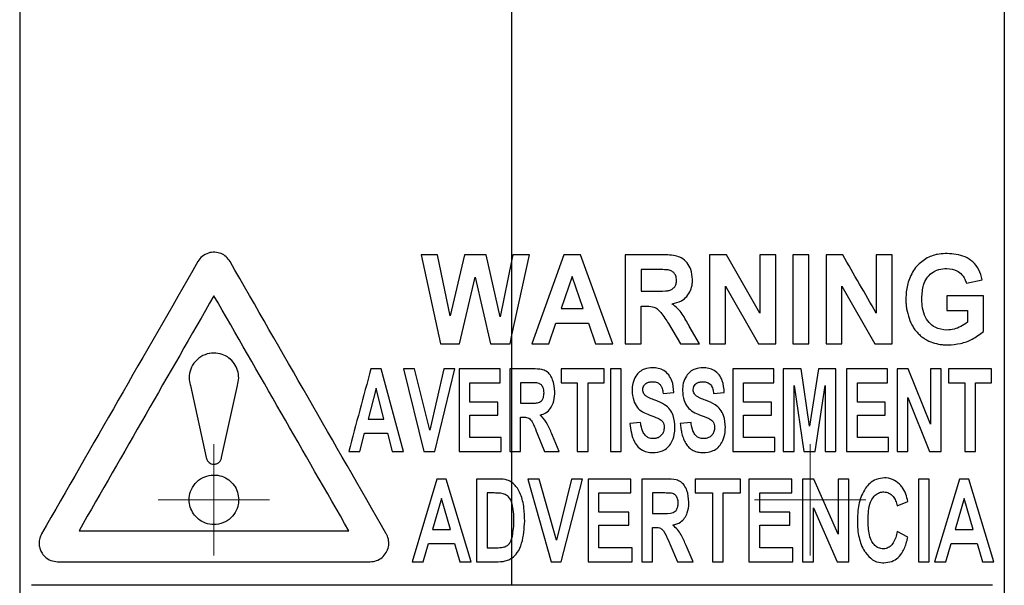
# Model space of a CAD drawing. Header units: millimetres. Extents: x 51 to 2966, y 67 to 3970.
# Tile 22 of 85: x 2182 to 2261, y 1713 to 1759. Entities that reach past the tile are written whole.
import ezdxf

# ---------------------------------------------------------------- set-up
doc = ezdxf.new("R2010")
doc.units = ezdxf.units.MM

# ---------------------------------------------------------------- blocks, each defined once
blk = doc.blocks.new('SW_CENTERMARKSYMBOL_5')
at = {"color": 0, "linetype": 'Continuous', "lineweight": 18}
for p, q in [((0, 2.5), (0, 4.5)), ((0, 0), (0, 2.5)), ((-2.5, 0), (-4.5, 0)), ((0, 0), (-2.5, 0)), ((0, 0), (0, -2.5)), ((0, 0), (2.5, 0)), ((2.5, 0), (4.5, 0)), ((0, -2.5), (0, -4.5))]:
    blk.add_line(p, q, dxfattribs=at)
blk = doc.blocks.new('SW_CENTERMARKSYMBOL_7')
at = {"color": 0, "linetype": 'Continuous', "lineweight": 18}
for p, q in [((0, 2.5), (0, 4.5)), ((0, 0), (0, 2.5)), ((-2.5, 0), (-4.5, 0)), ((0, 0), (-2.5, 0)), ((0, 0), (0, -2.5)), ((0, 0), (2.5, 0)), ((2.5, 0), (4.5, 0)), ((0, -2.5), (0, -4.5))]:
    blk.add_line(p, q, dxfattribs=at)

msp = doc.modelspace()

# ---------------------------------------------------------------- linework, layer by layer
at = {"color": 7, "linetype": 'Continuous', "lineweight": 25}
for p, q in [((2221.345, 1739.661), (2221.345, 1771.878)), ((2181.562, 1769.915), (2181.562, 1491.361)), ((2261.128, 1769.201), (2261.128, 1491.361)), ((2213.992, 1740.044), (2215.579, 1732.853)), ((2215.317, 1740.044), (2213.992, 1740.044)), ((2216.343, 1735.105), (2215.317, 1740.044)), ((2217.498, 1740.044), (2216.343, 1735.105)), ((2219.253, 1740.044), (2217.498, 1740.044)), ((2220.399, 1735.021), (2219.253, 1740.044)), ((2221.345, 1739.661), (2220.399, 1735.021)), ((2221.424, 1740.044), (2221.345, 1739.661)), ((2221.345, 1733.562), (2222.75, 1740.044)), ((2221.345, 1733.562), (2221.345, 1739.661)), ((2222.75, 1740.044), (2221.424, 1740.044)), ((2225.529, 1740.044), (2222.935, 1732.853)), ((2226.873, 1740.044), (2225.529, 1740.044)), ((2229.481, 1732.853), (2226.873, 1740.044)), ((2233.321, 1740.044), (2230.495, 1740.044)), ((2230.495, 1740.044), (2230.495, 1732.853)), ((2238.667, 1740.044), (2237.317, 1740.044)), ((2237.317, 1740.044), (2237.317, 1732.853)), ((2241.374, 1735.327), (2238.667, 1740.044)), ((2241.374, 1740.044), (2241.374, 1735.327)), ((2242.665, 1740.044), (2241.374, 1740.044)), ((2242.665, 1732.853), (2242.665, 1740.044)), ((2245.338, 1740.044), (2244.048, 1740.044)), ((2244.048, 1740.044), (2244.048, 1732.853)), ((2245.338, 1732.853), (2245.338, 1740.044)), ((2246.721, 1740.044), (2246.721, 1732.853)), ((2250.778, 1740.044), (2250.778, 1735.327)), ((2252.069, 1740.044), (2250.778, 1740.044)), ((2252.069, 1732.853), (2252.069, 1740.044)), ((2232.889, 1738.846), (2231.785, 1738.846)), ((2231.785, 1738.846), (2231.785, 1737.094)), ((2217.113, 1732.853), (2218.371, 1738.229)), ((2218.371, 1738.229), (2219.598, 1732.853)), ((2226.208, 1738.293), (2225.31, 1735.711)), ((2227.109, 1735.711), (2226.208, 1738.293)), ((2258.061, 1737.739), (2259.352, 1738.016)), ((2231.785, 1737.094), (2232.833, 1737.094)), ((2238.608, 1737.502), (2241.274, 1732.853)), ((2238.608, 1732.853), (2238.608, 1737.502)), ((2248.012, 1737.502), (2250.678, 1732.853)), ((2248.012, 1732.853), (2248.012, 1737.502)), ((2256.494, 1736.725), (2256.494, 1735.527)), ((2259.444, 1736.725), (2256.494, 1736.725)), ((2259.444, 1733.837), (2259.444, 1736.725)), ((2225.31, 1735.711), (2227.109, 1735.711)), ((2231.785, 1735.896), (2232.078, 1735.896)), ((2231.785, 1732.853), (2231.785, 1735.896)), ((2256.494, 1735.527), (2258.154, 1735.527)), ((2258.154, 1735.527), (2258.154, 1734.589)), ((2224.319, 1732.853), (2224.895, 1734.513)), ((2224.895, 1734.513), (2227.527, 1734.513)), ((2227.527, 1734.513), (2228.106, 1732.853)), ((2234, 1734.478), (2234.963, 1732.853)), ((2236.487, 1732.853), (2235.663, 1734.276)), ((2221.192, 1732.853), (2221.345, 1733.562)), ((2221.345, 1730.831), (2221.345, 1733.562)), ((2215.579, 1732.853), (2217.113, 1732.853)), ((2219.598, 1732.853), (2221.192, 1732.853)), ((2222.935, 1732.853), (2224.319, 1732.853)), ((2228.106, 1732.853), (2229.481, 1732.853)), ((2230.495, 1732.853), (2231.785, 1732.853)), ((2234.963, 1732.853), (2236.487, 1732.853)), ((2237.317, 1732.853), (2238.608, 1732.853)), ((2241.274, 1732.853), (2242.665, 1732.853)), ((2244.048, 1732.853), (2245.338, 1732.853)), ((2246.721, 1732.853), (2248.012, 1732.853)), ((2250.678, 1732.853), (2252.069, 1732.853)), ((2212.571, 1724.153), (2210.78, 1730.831)), ((2212.571, 1730.831), (2214.222, 1724.153)), ((2213.475, 1730.831), (2212.571, 1730.831)), ((2214.696, 1725.889), (2213.475, 1730.831)), ((2215.83, 1730.831), (2214.696, 1725.889)), ((2215.112, 1724.153), (2216.734, 1730.831)), ((2216.734, 1730.831), (2215.83, 1730.831)), ((2217.081, 1730.831), (2217.081, 1724.153)), ((2220.376, 1730.831), (2217.081, 1730.831)), ((2220.376, 1729.703), (2220.376, 1730.831)), ((2221.157, 1730.831), (2221.157, 1724.153)), ((2221.345, 1730.831), (2221.157, 1730.831)), ((2221.345, 1724.153), (2221.345, 1730.831)), ((2223.05, 1730.831), (2221.345, 1730.831)), ((2225.319, 1730.831), (2225.319, 1729.703)), ((2228.788, 1730.831), (2225.319, 1730.831)), ((2228.788, 1729.703), (2228.788, 1730.831)), ((2229.309, 1730.831), (2229.309, 1724.153)), ((2230.176, 1730.831), (2229.309, 1730.831)), ((2230.176, 1724.153), (2230.176, 1730.831)), ((2239.195, 1730.831), (2239.195, 1724.153)), ((2242.491, 1730.831), (2239.195, 1730.831)), ((2242.491, 1729.703), (2242.491, 1730.831)), ((2243.271, 1730.831), (2243.271, 1724.153)), ((2244.706, 1730.831), (2243.271, 1730.831)), ((2245.396, 1726.188), (2244.706, 1730.831)), ((2246.106, 1730.831), (2245.396, 1726.188)), ((2247.52, 1730.831), (2246.106, 1730.831)), ((2247.52, 1724.153), (2247.52, 1730.831)), ((2248.388, 1730.831), (2248.388, 1724.153)), ((2251.683, 1730.831), (2248.388, 1730.831)), ((2251.683, 1729.703), (2251.683, 1730.831)), ((2253.367, 1730.831), (2252.464, 1730.831)), ((2252.464, 1730.831), (2252.464, 1724.153)), ((2255.152, 1726.371), (2253.367, 1730.831)), ((2255.152, 1730.831), (2255.152, 1726.371)), ((2256.019, 1730.831), (2255.152, 1730.831)), ((2256.019, 1724.153), (2256.019, 1730.831)), ((2256.626, 1730.831), (2256.626, 1729.703)), ((2260.095, 1729.703), (2260.095, 1730.831)), ((2195.358, 1729.485), (2196.638, 1723.684)), ((2197.879, 1723.684), (2199.159, 1729.485)), ((2210.36, 1729.257), (2209.722, 1726.755)), ((2210.998, 1726.755), (2210.36, 1729.257)), ((2217.948, 1729.703), (2220.376, 1729.703)), ((2217.948, 1728.142), (2217.948, 1729.703)), ((2222.762, 1729.703), (2222.024, 1729.703)), ((2222.024, 1729.703), (2222.024, 1728.056)), ((2225.319, 1729.703), (2226.62, 1729.703)), ((2226.62, 1729.703), (2226.62, 1724.153)), ((2227.488, 1724.153), (2227.488, 1729.703)), ((2240.062, 1728.142), (2240.062, 1729.703)), ((2244.138, 1729.496), (2244.935, 1724.153)), ((2244.138, 1724.153), (2244.138, 1729.496)), ((2245.835, 1724.153), (2246.653, 1729.496)), ((2246.653, 1729.496), (2246.653, 1724.153)), ((2249.255, 1729.703), (2251.683, 1729.703)), ((2249.255, 1728.142), (2249.255, 1729.703)), ((2256.626, 1729.703), (2257.927, 1729.703)), ((2257.927, 1729.703), (2257.927, 1724.153)), ((2258.794, 1729.703), (2260.095, 1729.703)), ((2258.794, 1724.153), (2258.794, 1729.703)), ((2233.558, 1728.836), (2234.425, 1728.923)), ((2237.634, 1728.836), (2238.501, 1728.923)), ((2253.331, 1728.508), (2255.087, 1724.153)), ((2253.331, 1724.153), (2253.331, 1728.508)), ((2220.203, 1728.142), (2217.948, 1728.142)), ((2220.203, 1727.102), (2220.203, 1728.142)), ((2222.024, 1728.056), (2222.723, 1728.056)), ((2242.317, 1728.142), (2240.062, 1728.142)), ((2242.317, 1727.102), (2242.317, 1728.142)), ((2251.51, 1728.142), (2249.255, 1728.142)), ((2251.51, 1727.102), (2251.51, 1728.142)), ((2209.722, 1726.755), (2210.998, 1726.755)), ((2217.948, 1727.102), (2220.203, 1727.102)), ((2217.948, 1725.28), (2217.948, 1727.102)), ((2222.024, 1726.928), (2222.211, 1726.928)), ((2222.024, 1724.153), (2222.024, 1726.928)), ((2240.062, 1727.102), (2242.317, 1727.102)), ((2240.062, 1725.28), (2240.062, 1727.102)), ((2249.255, 1727.102), (2251.51, 1727.102)), ((2249.255, 1725.28), (2249.255, 1727.102)), ((2231.737, 1726.495), (2230.87, 1726.408)), ((2235.813, 1726.495), (2234.946, 1726.408)), ((2209.059, 1724.153), (2209.434, 1725.627)), ((2209.434, 1725.627), (2211.284, 1725.627)), ((2211.284, 1725.627), (2211.661, 1724.153)), ((2220.463, 1725.28), (2217.948, 1725.28)), ((2220.463, 1724.153), (2220.463, 1725.28)), ((2223.387, 1725.606), (2223.981, 1724.153)), ((2225.146, 1724.153), (2224.613, 1725.461)), ((2242.577, 1724.153), (2242.577, 1725.28)), ((2251.77, 1725.28), (2249.255, 1725.28)), ((2251.77, 1724.153), (2251.77, 1725.28)), ((2208.148, 1724.153), (2209.059, 1724.153)), ((2211.661, 1724.153), (2212.571, 1724.153)), ((2214.222, 1724.153), (2215.112, 1724.153)), ((2217.081, 1724.153), (2220.463, 1724.153)), ((2221.157, 1724.153), (2221.345, 1724.153)), ((2221.345, 1721.651), (2221.345, 1724.153)), ((2221.345, 1724.153), (2222.024, 1724.153)), ((2223.981, 1724.153), (2225.146, 1724.153)), ((2226.62, 1724.153), (2227.488, 1724.153)), ((2229.309, 1724.153), (2230.176, 1724.153)), ((2239.195, 1724.153), (2242.577, 1724.153)), ((2243.271, 1724.153), (2244.138, 1724.153)), ((2244.935, 1724.153), (2245.835, 1724.153)), ((2246.653, 1724.153), (2247.52, 1724.153)), ((2252.464, 1724.153), (2253.331, 1724.153)), ((2255.087, 1724.153), (2256.019, 1724.153)), ((2257.927, 1724.153), (2258.794, 1724.153)), ((2215.279, 1721.935), (2213.265, 1715.257)), ((2216.016, 1721.935), (2215.279, 1721.935)), ((2218.035, 1715.257), (2216.016, 1721.935)), ((2218.468, 1721.935), (2218.468, 1715.257)), ((2220.184, 1721.935), (2218.468, 1721.935)), ((2223.536, 1721.935), (2222.631, 1721.935)), ((2222.631, 1721.935), (2224.513, 1715.257)), ((2224.929, 1716.993), (2223.536, 1721.935)), ((2226.15, 1721.935), (2224.929, 1716.993)), ((2225.314, 1715.257), (2227.054, 1721.935)), ((2227.054, 1721.935), (2226.15, 1721.935)), ((2227.488, 1721.935), (2227.488, 1715.257)), ((2230.956, 1721.935), (2227.488, 1721.935)), ((2230.956, 1720.807), (2230.956, 1721.935)), ((2231.824, 1721.935), (2231.824, 1715.257)), ((2233.807, 1721.935), (2231.824, 1721.935)), ((2239.802, 1721.935), (2236.16, 1721.935)), ((2236.16, 1721.935), (2236.16, 1720.807)), ((2239.802, 1720.807), (2239.802, 1721.935)), ((2240.496, 1721.935), (2240.496, 1715.257)), ((2243.965, 1721.935), (2240.496, 1721.935)), ((2243.965, 1720.807), (2243.965, 1721.935)), ((2244.832, 1721.935), (2244.832, 1715.257)), ((2247.694, 1717.475), (2245.739, 1721.935)), ((2247.694, 1721.935), (2247.694, 1717.475)), ((2248.561, 1721.935), (2247.694, 1721.935)), ((2248.561, 1715.257), (2248.561, 1721.935)), ((2254.198, 1721.935), (2254.198, 1715.257)), ((2255.065, 1721.935), (2254.198, 1721.935)), ((2255.065, 1715.257), (2255.065, 1721.935)), ((2257.512, 1721.935), (2255.499, 1715.257)), ((2258.25, 1721.935), (2257.512, 1721.935)), ((2260.269, 1715.257), (2258.25, 1721.935)), ((2221.345, 1719.982), (2221.345, 1721.651)), ((2215.65, 1720.362), (2214.929, 1717.859)), ((2216.372, 1717.859), (2215.65, 1720.362)), ((2219.799, 1720.807), (2219.336, 1720.807)), ((2219.336, 1720.807), (2219.336, 1716.384)), ((2228.355, 1720.807), (2230.956, 1720.807)), ((2228.355, 1719.246), (2228.355, 1720.807)), ((2232.691, 1720.807), (2232.691, 1719.16)), ((2236.16, 1720.807), (2237.547, 1720.807)), ((2237.547, 1720.807), (2237.547, 1715.257)), ((2238.415, 1715.257), (2238.415, 1720.807)), ((2241.363, 1719.246), (2241.363, 1720.807)), ((2257.884, 1720.362), (2257.163, 1717.859)), ((2258.606, 1717.859), (2257.884, 1720.362)), ((2221.345, 1717.168), (2221.345, 1719.982)), ((2245.699, 1719.612), (2247.622, 1715.257)), ((2245.699, 1715.257), (2245.699, 1719.612)), ((2252.464, 1719.767), (2253.331, 1720.114)), ((2230.783, 1719.246), (2228.355, 1719.246)), ((2230.783, 1718.206), (2230.783, 1719.246)), ((2232.691, 1719.16), (2233.454, 1719.16)), ((2243.791, 1719.246), (2241.363, 1719.246)), ((2243.791, 1718.206), (2243.791, 1719.246)), ((2214.929, 1717.859), (2216.372, 1717.859)), ((2228.355, 1718.206), (2230.783, 1718.206)), ((2228.355, 1716.384), (2228.355, 1718.206)), ((2232.691, 1718.032), (2232.882, 1718.032)), ((2232.691, 1715.257), (2232.691, 1718.032)), ((2241.363, 1718.206), (2243.791, 1718.206)), ((2241.363, 1716.384), (2241.363, 1718.206)), ((2257.163, 1717.859), (2258.606, 1717.859)), ((2221.345, 1715.556), (2221.345, 1717.168)), ((2253.331, 1717.252), (2252.464, 1717.685)), ((2214.18, 1715.257), (2214.605, 1716.731)), ((2214.605, 1716.731), (2216.699, 1716.731)), ((2216.699, 1716.731), (2217.124, 1715.257)), ((2219.336, 1716.384), (2220.101, 1716.384)), ((2231.043, 1716.384), (2228.355, 1716.384)), ((2231.043, 1715.257), (2231.043, 1716.384)), ((2234.095, 1716.702), (2234.722, 1715.257)), ((2235.986, 1715.257), (2235.42, 1716.565)), ((2244.052, 1715.257), (2244.052, 1716.384)), ((2256.414, 1715.257), (2256.839, 1716.731)), ((2256.839, 1716.731), (2258.933, 1716.731)), ((2258.933, 1716.731), (2259.358, 1715.257)), ((2221.345, 1713.353), (2221.345, 1715.556)), ((2213.265, 1715.257), (2214.18, 1715.257)), ((2217.124, 1715.257), (2218.035, 1715.257)), ((2218.468, 1715.257), (2220.234, 1715.257)), ((2224.513, 1715.257), (2225.314, 1715.257)), ((2227.488, 1715.257), (2231.043, 1715.257)), ((2231.824, 1715.257), (2232.691, 1715.257)), ((2237.547, 1715.257), (2238.415, 1715.257)), ((2240.496, 1715.257), (2244.052, 1715.257)), ((2244.832, 1715.257), (2245.699, 1715.257)), ((2247.622, 1715.257), (2248.561, 1715.257)), ((2254.198, 1715.257), (2255.065, 1715.257)), ((2255.499, 1715.257), (2256.414, 1715.257)), ((2259.358, 1715.257), (2260.269, 1715.257))]:
    msp.add_line(p, q, dxfattribs=at)
for points, knots in [([(2198.559, 1739.493), (2198.461, 1739.63), (2198.264, 1739.905), (2197.828, 1740.161), (2197.329, 1740.275), (2196.794, 1740.205), (2196.293, 1739.952), (2196.067, 1739.642), (2195.958, 1739.493)], [0, 0, 0, 0, 0.152432, 0.304452, 0.467728, 0.645106, 0.829634, 1, 1, 1, 1]), ([(2256.501, 1740.137), (2256.288, 1740.128), (2255.914, 1740.114), (2255.371, 1740.003), (2255.057, 1739.855), (2254.898, 1739.781)], [0, 0, 0, 0, 0.397121, 0.695569, 1, 1, 1, 1]), ([(2259.352, 1738.016), (2259.27, 1738.301), (2259.107, 1738.872), (2258.595, 1739.503), (2257.746, 1740.055), (2257.002, 1740.104), (2256.501, 1740.137)], [0, 0, 0, 0, 0.193806, 0.387952, 0.587883, 1, 1, 1, 1]), ([(2195.958, 1739.493), (2193.781, 1735.702), (2191.635, 1731.967), (2187.42, 1724.629), (2185.35, 1721.025), (2183.327, 1717.504)], [0, 0, 0, 0, 0.5, 0.5, 1, 1, 1, 1]), ([(2211.19, 1717.504), (2209.076, 1721.184), (2204.84, 1728.56), (2200.656, 1735.843), (2198.559, 1739.493)], [0, 0, 0, 0, 0.498959, 1, 1, 1, 1]), ([(2235.934, 1738.052), (2235.91, 1738.325), (2235.867, 1738.807), (2235.521, 1739.412), (2235.071, 1739.804), (2234.312, 1740.03), (2233.73, 1740.039), (2233.321, 1740.044)], [0, 0, 0, 0, 0.211195, 0.373118, 0.536233, 0.674725, 1, 1, 1, 1]), ([(2254.898, 1739.781), (2254.601, 1739.584), (2254.005, 1739.187), (2253.428, 1738.169), (2253.198, 1737.222), (2253.181, 1736.669), (2253.175, 1736.473)], [0, 0, 0, 0, 0.299011, 0.600939, 0.858397, 1, 1, 1, 1]), ([(2233.922, 1738.823), (2233.75, 1738.831), (2233.493, 1738.844), (2233.148, 1738.846), (2232.975, 1738.846), (2232.889, 1738.846)], [0, 0, 0, 0, 0.499166, 0.749579, 1, 1, 1, 1]), ([(2234.644, 1737.989), (2234.633, 1738.114), (2234.616, 1738.321), (2234.461, 1738.566), (2234.251, 1738.732), (2234.057, 1738.795), (2233.939, 1738.819), (2233.922, 1738.823)], [0, 0, 0, 0, 0.301103, 0.498541, 0.695772, 0.957311, 1, 1, 1, 1]), ([(2254.466, 1736.532), (2254.486, 1736.896), (2254.518, 1737.472), (2254.843, 1738.166), (2255.271, 1738.613), (2255.841, 1738.898), (2256.267, 1738.924), (2256.485, 1738.938)], [0, 0, 0, 0, 0.27007, 0.427871, 0.585748, 0.787002, 1, 1, 1, 1]), ([(2256.485, 1738.938), (2256.766, 1738.91), (2257.213, 1738.865), (2257.728, 1738.45), (2257.966, 1738.06), (2258.043, 1737.801), (2258.061, 1737.739)], [0, 0, 0, 0, 0.423096, 0.671959, 0.922674, 1, 1, 1, 1]), ([(2232.833, 1737.094), (2233.134, 1737.098), (2233.543, 1737.103), (2234.04, 1737.145), (2234.308, 1737.26), (2234.5, 1737.444), (2234.625, 1737.697), (2234.637, 1737.884), (2234.644, 1737.989)], [0, 0, 0, 0, 0.393307, 0.532878, 0.648164, 0.763953, 0.868157, 1, 1, 1, 1]), ([(2234.265, 1736.074), (2234.532, 1736.137), (2234.983, 1736.243), (2235.501, 1736.661), (2235.799, 1737.154), (2235.921, 1737.638), (2235.931, 1737.94), (2235.934, 1738.052)], [0, 0, 0, 0, 0.29018, 0.487922, 0.68578, 0.883737, 1, 1, 1, 1]), ([(2197.259, 1736.738), (2195.411, 1733.521), (2191.704, 1727.069), (2188.142, 1720.867), (2186.355, 1717.757)], [0, 0, 0, 0, 0.498674, 1, 1, 1, 1]), ([(2208.162, 1717.757), (2206.336, 1720.936), (2202.677, 1727.305), (2199.067, 1733.59), (2197.259, 1736.738)], [0, 0, 0, 0, 0.499168, 1, 1, 1, 1]), ([(2253.175, 1736.473), (2253.176, 1736.338), (2253.179, 1736.203), (2253.201, 1735.937), (2253.216, 1735.805), (2253.28, 1735.413), (2253.348, 1735.155), (2253.519, 1734.664), (2253.623, 1734.433), (2253.816, 1734.114), (2253.888, 1734.013), (2254.038, 1733.82), (2254.118, 1733.732), (2254.285, 1733.568), (2254.372, 1733.49), (2254.554, 1733.352), (2254.648, 1733.288), (2254.937, 1733.115), (2255.134, 1733.024), (2255.539, 1732.886), (2255.746, 1732.838), (2256.058, 1732.79), (2256.162, 1732.778), (2256.37, 1732.764), (2256.474, 1732.763), (2256.578, 1732.761)], [0, 0, 0, 0, 0.0625, 0.0625, 0.125, 0.125, 0.25, 0.25, 0.375, 0.375, 0.4375, 0.4375, 0.5, 0.5, 0.5625, 0.5625, 0.625, 0.625, 0.75, 0.75, 0.875, 0.875, 0.9375, 0.9375, 1, 1, 1, 1]), ([(2256.485, 1733.959), (2256.161, 1733.995), (2255.643, 1734.051), (2255.026, 1734.543), (2254.646, 1735.156), (2254.485, 1735.863), (2254.471, 1736.336), (2254.466, 1736.532)], [0, 0, 0, 0, 0.3003209, 0.4786718, 0.6580489, 0.8577509, 1, 1, 1, 1]), ([(2232.078, 1735.896), (2232.291, 1735.896), (2232.627, 1735.898), (2233.084, 1735.702), (2233.512, 1735.212), (2233.798, 1734.782), (2234, 1734.478)], [0, 0, 0, 0, 0.248887, 0.392927, 0.571884, 1, 1, 1, 1]), ([(2235.663, 1734.276), (2235.487, 1734.609), (2235.22, 1735.114), (2234.741, 1735.722), (2234.425, 1735.955), (2234.265, 1736.074)], [0, 0, 0, 0, 0.488027, 0.739133, 1, 1, 1, 1]), ([(2258.154, 1734.589), (2257.976, 1734.467), (2257.631, 1734.232), (2257.067, 1734.008), (2256.681, 1733.976), (2256.485, 1733.959)], [0, 0, 0, 0, 0.345457, 0.667784, 1, 1, 1, 1]), ([(2256.578, 1732.761), (2256.918, 1732.787), (2257.594, 1732.839), (2258.573, 1733.188), (2259.15, 1733.618), (2259.444, 1733.837)], [0, 0, 0, 0, 0.33297, 0.660618, 1, 1, 1, 1]), ([(2199.159, 1729.485), (2199.206, 1729.687), (2199.299, 1730.09), (2199.195, 1730.718), (2198.919, 1731.278), (2198.481, 1731.731), (2197.907, 1732.037), (2197.23, 1732.148), (2196.517, 1732.014), (2195.874, 1731.617), (2195.423, 1731.01), (2195.233, 1730.321), (2195.264, 1729.803), (2195.34, 1729.545), (2195.358, 1729.485)], [0, 0, 0, 0, 0.078699, 0.15745, 0.235467, 0.316117, 0.402752, 0.497505, 0.6001, 0.706196, 0.807481, 0.897042, 0.975893, 1, 1, 1, 1]), ([(2199.159, 1729.485), (2199.206, 1729.687), (2199.299, 1730.09), (2199.195, 1730.719), (2198.918, 1731.279), (2198.48, 1731.732), (2197.906, 1732.038), (2197.228, 1732.148), (2196.515, 1732.013), (2195.873, 1731.616), (2195.423, 1731.01), (2195.233, 1730.321), (2195.264, 1729.803), (2195.34, 1729.545), (2195.358, 1729.485)], [0, 0, 0, 0, 0.078785, 0.157618, 0.23572, 0.316436, 0.403103, 0.497827, 0.600322, 0.706273, 0.807441, 0.896992, 0.975928, 1, 1, 1, 1]), ([(2224.799, 1728.961), (2224.774, 1729.302), (2224.739, 1729.789), (2224.441, 1730.346), (2224.145, 1730.656), (2223.651, 1730.817), (2223.287, 1730.825), (2223.05, 1730.831)], [0, 0, 0, 0, 0.340565, 0.486011, 0.632728, 0.76094, 1, 1, 1, 1]), ([(2232.706, 1730.917), (2232.483, 1730.902), (2232.108, 1730.875), (2231.639, 1730.604), (2231.302, 1730.206), (2231.08, 1729.676), (2231.055, 1729.269), (2231.043, 1729.073)], [0, 0, 0, 0, 0.240048, 0.403582, 0.566922, 0.792107, 1, 1, 1, 1]), ([(2234.425, 1728.923), (2234.397, 1729.245), (2234.354, 1729.748), (2234.031, 1730.354), (2233.641, 1730.708), (2233.175, 1730.891), (2232.86, 1730.909), (2232.706, 1730.917)], [0, 0, 0, 0, 0.318949, 0.49839, 0.678756, 0.843396, 1, 1, 1, 1]), ([(2236.782, 1730.917), (2236.563, 1730.902), (2236.193, 1730.877), (2235.724, 1730.613), (2235.384, 1730.216), (2235.157, 1729.684), (2235.132, 1729.274), (2235.119, 1729.073)], [0, 0, 0, 0, 0.23798, 0.402821, 0.567589, 0.788361, 1, 1, 1, 1]), ([(2238.501, 1728.923), (2238.473, 1729.245), (2238.429, 1729.749), (2238.106, 1730.355), (2237.716, 1730.708), (2237.252, 1730.891), (2236.936, 1730.909), (2236.782, 1730.917)], [0, 0, 0, 0, 0.315837, 0.495118, 0.675211, 0.84129, 1, 1, 1, 1]), ([(2231.91, 1729.153), (2231.92, 1729.238), (2231.937, 1729.397), (2232.075, 1729.583), (2232.266, 1729.721), (2232.485, 1729.783), (2232.641, 1729.788), (2232.703, 1729.79)], [0, 0, 0, 0, 0.218875, 0.410156, 0.585374, 0.834113, 1, 1, 1, 1]), ([(2232.703, 1729.79), (2232.837, 1729.779), (2233.044, 1729.762), (2233.283, 1729.605), (2233.443, 1729.376), (2233.52, 1729.106), (2233.548, 1728.907), (2233.558, 1728.836)], [0, 0, 0, 0, 0.278033, 0.430759, 0.583902, 0.852026, 1, 1, 1, 1]), ([(2235.986, 1729.153), (2235.996, 1729.238), (2236.013, 1729.396), (2236.149, 1729.581), (2236.336, 1729.719), (2236.556, 1729.783), (2236.714, 1729.788), (2236.779, 1729.79)], [0, 0, 0, 0, 0.216726, 0.402905, 0.57535, 0.824837, 1, 1, 1, 1]), ([(2236.779, 1729.79), (2236.838, 1729.788), (2236.897, 1729.785), (2237.012, 1729.769), (2237.068, 1729.755), (2237.234, 1729.693), (2237.338, 1729.622), (2237.483, 1729.429), (2237.531, 1729.314), (2237.583, 1729.139), (2237.595, 1729.079), (2237.618, 1728.958), (2237.626, 1728.897), (2237.634, 1728.836)], [0, 0, 0, 0, 0.125, 0.125, 0.25, 0.25, 0.5, 0.5, 0.75, 0.75, 0.875, 0.875, 1, 1, 1, 1]), ([(2223.528, 1729.655), (2223.404, 1729.689), (2223.275, 1729.692), (2223.019, 1729.703), (2222.891, 1729.702), (2222.762, 1729.703)], [0, 0, 0, 0, 0.5, 0.5, 1, 1, 1, 1]), ([(2223.932, 1728.897), (2223.93, 1728.974), (2223.927, 1729.05), (2223.902, 1729.201), (2223.882, 1729.275), (2223.818, 1729.413), (2223.774, 1729.477), (2223.692, 1729.558), (2223.662, 1729.583), (2223.598, 1729.624), (2223.563, 1729.639), (2223.528, 1729.655)], [0, 0, 0, 0, 0.25, 0.25, 0.5, 0.5, 0.75, 0.75, 0.875, 0.875, 1, 1, 1, 1]), ([(2231.043, 1729.073), (2231.069, 1728.802), (2231.113, 1728.33), (2231.424, 1727.72), (2231.897, 1727.321), (2232.276, 1727.175), (2232.47, 1727.1)], [0, 0, 0, 0, 0.307007, 0.532727, 0.760792, 1, 1, 1, 1]), ([(2232.088, 1728.703), (2232.061, 1728.734), (2231.992, 1728.814), (2231.922, 1728.969), (2231.914, 1729.093), (2231.91, 1729.153)], [0, 0, 0, 0, 0.251275, 0.639079, 1, 1, 1, 1]), ([(2235.119, 1729.073), (2235.144, 1728.805), (2235.188, 1728.334), (2235.497, 1727.724), (2235.971, 1727.321), (2236.35, 1727.175), (2236.546, 1727.1)], [0, 0, 0, 0, 0.301193, 0.527741, 0.756586, 1, 1, 1, 1]), ([(2236.164, 1728.703), (2236.137, 1728.734), (2236.069, 1728.812), (2235.998, 1728.967), (2235.99, 1729.092), (2235.986, 1729.153)], [0, 0, 0, 0, 0.25025, 0.634037, 1, 1, 1, 1]), ([(2222.723, 1728.056), (2222.869, 1728.058), (2223.127, 1728.063), (2223.446, 1728.078), (2223.658, 1728.171), (2223.794, 1728.313), (2223.916, 1728.555), (2223.926, 1728.766), (2223.932, 1728.897)], [0, 0, 0, 0, 0.252443, 0.444547, 0.54331, 0.641887, 0.776636, 1, 1, 1, 1]), ([(2223.616, 1727.096), (2223.78, 1727.148), (2224.108, 1727.251), (2224.466, 1727.616), (2224.728, 1728.144), (2224.793, 1728.608), (2224.798, 1728.915), (2224.799, 1728.961)], [0, 0, 0, 0, 0.211789, 0.425274, 0.616156, 0.942438, 1, 1, 1, 1]), ([(2232.904, 1728.29), (2232.763, 1728.344), (2232.55, 1728.426), (2232.272, 1728.557), (2232.15, 1728.654), (2232.088, 1728.703)], [0, 0, 0, 0, 0.49454, 0.744723, 1, 1, 1, 1]), ([(2234.512, 1726.092), (2234.492, 1726.422), (2234.461, 1726.943), (2234.125, 1727.577), (2233.616, 1728.017), (2233.172, 1728.187), (2232.904, 1728.29)], [0, 0, 0, 0, 0.32645, 0.516508, 0.707487, 1, 1, 1, 1]), ([(2236.98, 1728.29), (2236.839, 1728.344), (2236.627, 1728.426), (2236.348, 1728.557), (2236.226, 1728.654), (2236.164, 1728.703)], [0, 0, 0, 0, 0.494687, 0.744848, 1, 1, 1, 1]), ([(2238.588, 1726.092), (2238.568, 1726.422), (2238.537, 1726.944), (2238.202, 1727.575), (2237.695, 1728.016), (2237.251, 1728.186), (2236.98, 1728.29)], [0, 0, 0, 0, 0.323548, 0.512196, 0.701649, 1, 1, 1, 1]), ([(2222.211, 1726.928), (2222.317, 1726.926), (2222.485, 1726.923), (2222.706, 1726.85), (2222.91, 1726.664), (2223.13, 1726.235), (2223.286, 1725.853), (2223.387, 1725.606)], [0, 0, 0, 0, 0.1640081, 0.2597722, 0.3553636, 0.5839081, 1, 1, 1, 1]), ([(2224.613, 1725.461), (2224.551, 1725.61), (2224.427, 1725.908), (2224.182, 1726.45), (2223.893, 1726.849), (2223.653, 1727.063), (2223.616, 1727.096)], [0, 0, 0, 0, 0.250488, 0.5011, 0.923182, 1, 1, 1, 1]), ([(2232.47, 1727.1), (2232.696, 1727.02), (2233.041, 1726.898), (2233.441, 1726.686), (2233.598, 1726.448), (2233.64, 1726.262), (2233.644, 1726.148), (2233.645, 1726.11)], [0, 0, 0, 0, 0.4357133, 0.6656251, 0.7990346, 0.9318904, 1, 1, 1, 1]), ([(2236.546, 1727.1), (2236.771, 1727.021), (2237.115, 1726.899), (2237.513, 1726.689), (2237.671, 1726.454), (2237.716, 1726.266), (2237.72, 1726.151), (2237.721, 1726.11)], [0, 0, 0, 0, 0.4365443, 0.6663642, 0.797622, 0.9284615, 1, 1, 1, 1]), ([(2230.87, 1726.408), (2230.936, 1725.9), (2231.026, 1725.206), (2231.527, 1724.481), (2231.973, 1724.178), (2232.388, 1724.076), (2232.628, 1724.069), (2232.704, 1724.066)], [0, 0, 0, 0, 0.450349, 0.614994, 0.78073, 0.929664, 1, 1, 1, 1]), ([(2232.741, 1725.194), (2232.617, 1725.206), (2232.403, 1725.227), (2232.127, 1725.419), (2231.891, 1725.759), (2231.784, 1726.146), (2231.747, 1726.422), (2231.737, 1726.495)], [0, 0, 0, 0, 0.20481, 0.353198, 0.543863, 0.879022, 1, 1, 1, 1]), ([(2232.704, 1724.066), (2232.983, 1724.087), (2233.421, 1724.121), (2233.933, 1724.45), (2234.269, 1724.904), (2234.483, 1725.469), (2234.503, 1725.902), (2234.512, 1726.092)], [0, 0, 0, 0, 0.272243, 0.427183, 0.581828, 0.81596, 1, 1, 1, 1]), ([(2233.645, 1726.11), (2233.634, 1725.988), (2233.614, 1725.765), (2233.447, 1725.482), (2233.225, 1725.291), (2232.974, 1725.204), (2232.813, 1725.197), (2232.741, 1725.194)], [0, 0, 0, 0, 0.249577, 0.454951, 0.660668, 0.849428, 1, 1, 1, 1]), ([(2234.946, 1726.408), (2234.958, 1726.268), (2234.971, 1726.128), (2235.014, 1725.853), (2235.042, 1725.717), (2235.108, 1725.449), (2235.149, 1725.317), (2235.252, 1725.058), (2235.313, 1724.929), (2235.461, 1724.692), (2235.547, 1724.582), (2235.749, 1724.388), (2235.861, 1724.308), (2236.104, 1724.181), (2236.237, 1724.136), (2236.437, 1724.093), (2236.505, 1724.083), (2236.643, 1724.07), (2236.712, 1724.068), (2236.78, 1724.066)], [0, 0, 0, 0, 0.125, 0.125, 0.25, 0.25, 0.375, 0.375, 0.5, 0.5, 0.625, 0.625, 0.75, 0.75, 0.875, 0.875, 0.9375, 0.9375, 1, 1, 1, 1]), ([(2236.817, 1725.194), (2236.696, 1725.205), (2236.485, 1725.225), (2236.209, 1725.413), (2235.973, 1725.747), (2235.861, 1726.136), (2235.824, 1726.415), (2235.813, 1726.495)], [0, 0, 0, 0, 0.202833, 0.353078, 0.542304, 0.868436, 1, 1, 1, 1]), ([(2236.78, 1724.066), (2237.067, 1724.088), (2237.512, 1724.122), (2238.027, 1724.467), (2238.356, 1724.927), (2238.561, 1725.488), (2238.58, 1725.91), (2238.588, 1726.092)], [0, 0, 0, 0, 0.282276, 0.438745, 0.594838, 0.825979, 1, 1, 1, 1]), ([(2237.721, 1726.11), (2237.71, 1725.99), (2237.691, 1725.77), (2237.528, 1725.49), (2237.31, 1725.297), (2237.058, 1725.205), (2236.892, 1725.197), (2236.817, 1725.194)], [0, 0, 0, 0, 0.242716, 0.445233, 0.647931, 0.840024, 1, 1, 1, 1]), ([(2196.638, 1723.684), (2196.652, 1723.619), (2196.679, 1723.491), (2196.791, 1723.329), (2196.945, 1723.204), (2197.141, 1723.131), (2197.365, 1723.127), (2197.585, 1723.206), (2197.762, 1723.363), (2197.854, 1723.538), (2197.873, 1723.648), (2197.879, 1723.684)], [0, 0, 0, 0, 0.101681, 0.203159, 0.309829, 0.427704, 0.55668, 0.691714, 0.8236, 0.944283, 1, 1, 1, 1]), ([(2199.259, 1720.257), (2199.24, 1720.466), (2199.201, 1720.883), (2198.905, 1721.445), (2198.464, 1721.895), (2197.885, 1722.195), (2197.205, 1722.298), (2196.493, 1722.154), (2195.855, 1721.749), (2195.413, 1721.138), (2195.23, 1720.448), (2195.28, 1719.798), (2195.508, 1719.23), (2195.892, 1718.754), (2196.427, 1718.399), (2197.092, 1718.222), (2197.822, 1718.289), (2198.501, 1718.628), (2199, 1719.188), (2199.231, 1719.773), (2199.252, 1720.133), (2199.259, 1720.257)], [0, 0, 0, 0, 0.0470547, 0.0940689, 0.1422279, 0.1940001, 0.2505923, 0.3117751, 0.3748866, 0.4349784, 0.4880834, 0.5349649, 0.579715, 0.6263771, 0.6777206, 0.734872, 0.7965782, 0.8591264, 0.9182536, 0.9718788, 1, 1, 1, 1]), ([(2221.345, 1721.651), (2221.221, 1721.723), (2220.891, 1721.916), (2220.472, 1721.932), (2220.211, 1721.934), (2220.184, 1721.935)], [0, 0, 0, 0, 0.353543, 0.933599, 1, 1, 1, 1]), ([(2235.639, 1720.065), (2235.616, 1720.389), (2235.58, 1720.877), (2235.286, 1721.418), (2234.992, 1721.728), (2234.486, 1721.924), (2234.081, 1721.93), (2233.807, 1721.935)], [0, 0, 0, 0, 0.312097, 0.468455, 0.597645, 0.727915, 1, 1, 1, 1]), ([(2251.457, 1722.021), (2251.23, 1722.002), (2250.807, 1721.965), (2250.267, 1721.638), (2250.023, 1721.327), (2249.915, 1721.189)], [0, 0, 0, 0, 0.3924245, 0.7300557, 1, 1, 1, 1]), ([(2252.777, 1721.408), (2252.613, 1721.564), (2252.268, 1721.893), (2251.776, 1722.013), (2251.5, 1722.02), (2251.457, 1722.021)], [0, 0, 0, 0, 0.433836, 0.911357, 1, 1, 1, 1]), ([(2222.371, 1718.528), (2222.362, 1718.891), (2222.344, 1719.626), (2222.119, 1720.59), (2221.753, 1721.285), (2221.457, 1721.551), (2221.345, 1721.651)], [0, 0, 0, 0, 0.32033, 0.649602, 0.86812, 1, 1, 1, 1]), ([(2249.915, 1721.189), (2249.801, 1720.995), (2249.484, 1720.456), (2249.284, 1719.522), (2249.263, 1718.823), (2249.255, 1718.538)], [0, 0, 0, 0, 0.249432, 0.692873, 1, 1, 1, 1]), ([(2253.331, 1720.114), (2253.282, 1720.319), (2253.183, 1720.732), (2252.973, 1721.163), (2252.813, 1721.362), (2252.777, 1721.408)], [0, 0, 0, 0, 0.433578, 0.869819, 1, 1, 1, 1]), ([(2220.628, 1720.748), (2220.56, 1720.761), (2220.423, 1720.788), (2220.145, 1720.804), (2219.937, 1720.806), (2219.799, 1720.807)], [0, 0, 0, 0, 0.250752, 0.501119, 1, 1, 1, 1]), ([(2221.345, 1719.982), (2221.294, 1720.111), (2221.202, 1720.344), (2220.948, 1720.621), (2220.736, 1720.705), (2220.628, 1720.748)], [0, 0, 0, 0, 0.380778, 0.684543, 1, 1, 1, 1]), ([(2234.332, 1720.759), (2234.196, 1720.793), (2234.056, 1720.796), (2233.776, 1720.807), (2233.636, 1720.806), (2233.496, 1720.807)], [0, 0, 0, 0, 0.5, 0.5, 1, 1, 1, 1]), ([(2234.772, 1720.001), (2234.766, 1720.115), (2234.756, 1720.304), (2234.642, 1720.541), (2234.498, 1720.687), (2234.382, 1720.737), (2234.332, 1720.759)], [0, 0, 0, 0, 0.357606, 0.590673, 0.824127, 1, 1, 1, 1]), ([(2250.122, 1718.623), (2250.128, 1718.866), (2250.141, 1719.355), (2250.265, 1719.999), (2250.529, 1720.479), (2250.848, 1720.774), (2251.158, 1720.885), (2251.34, 1720.892), (2251.394, 1720.894)], [0, 0, 0, 0, 0.2392212, 0.4798606, 0.6335958, 0.787462, 0.9357866, 1, 1, 1, 1]), ([(2251.394, 1720.894), (2251.535, 1720.876), (2251.814, 1720.842), (2252.148, 1720.563), (2252.367, 1720.189), (2252.431, 1719.908), (2252.464, 1719.767)], [0, 0, 0, 0, 0.269218, 0.532566, 0.764014, 1, 1, 1, 1]), ([(2221.504, 1718.58), (2221.503, 1718.814), (2221.502, 1719.288), (2221.398, 1719.75), (2221.345, 1719.982)], [0, 0, 0, 0, 0.4960712, 1, 1, 1, 1]), ([(2233.454, 1719.16), (2233.766, 1719.136), (2234.146, 1719.106), (2234.539, 1719.32), (2234.667, 1719.486), (2234.759, 1719.717), (2234.767, 1719.895), (2234.772, 1720.001)], [0, 0, 0, 0, 0.4979685, 0.6071502, 0.7161072, 0.8303489, 1, 1, 1, 1]), ([(2234.348, 1718.2), (2234.563, 1718.266), (2234.93, 1718.377), (2235.314, 1718.777), (2235.572, 1719.289), (2235.635, 1719.741), (2235.639, 1720.028), (2235.639, 1720.065)], [0, 0, 0, 0, 0.272246, 0.464014, 0.654906, 0.955628, 1, 1, 1, 1]), ([(2251.351, 1716.298), (2251.222, 1716.311), (2250.975, 1716.335), (2250.656, 1716.561), (2250.386, 1716.912), (2250.148, 1717.608), (2250.132, 1718.214), (2250.122, 1718.623)], [0, 0, 0, 0, 0.148379, 0.283135, 0.417301, 0.606492, 1, 1, 1, 1]), ([(2221.345, 1717.168), (2221.419, 1717.577), (2221.503, 1718.045), (2221.504, 1718.519), (2221.504, 1718.58)], [0, 0, 0, 0, 0.872727, 1, 1, 1, 1]), ([(2221.345, 1715.556), (2221.498, 1715.694), (2221.859, 1716.02), (2222.277, 1717.052), (2222.333, 1717.93), (2222.371, 1718.528)], [0, 0, 0, 0, 0.1883453, 0.44637, 1, 1, 1, 1]), ([(2232.882, 1718.032), (2233.009, 1718.031), (2233.193, 1718.029), (2233.44, 1717.918), (2233.729, 1717.586), (2233.901, 1717.141), (2234.057, 1716.788), (2234.095, 1716.702)], [0, 0, 0, 0, 0.194232, 0.281692, 0.410999, 0.855638, 1, 1, 1, 1]), ([(2235.42, 1716.565), (2235.292, 1716.861), (2235.097, 1717.31), (2234.734, 1717.867), (2234.478, 1718.088), (2234.348, 1718.2)], [0, 0, 0, 0, 0.48714, 0.738331, 1, 1, 1, 1]), ([(2249.255, 1718.538), (2249.26, 1718.314), (2249.271, 1717.868), (2249.404, 1717.026), (2249.647, 1716.389), (2249.884, 1716.028), (2249.909, 1715.989)], [0, 0, 0, 0, 0.246258, 0.493031, 0.945216, 1, 1, 1, 1]), ([(2183.327, 1717.504), (2183.271, 1717.389), (2183.159, 1717.159), (2183.11, 1716.748), (2183.166, 1716.359), (2183.322, 1715.979), (2183.62, 1715.606), (2184.077, 1715.316), (2184.442, 1715.277), (2184.628, 1715.257)], [0, 0, 0, 0, 0.11621, 0.233124, 0.338447, 0.441084, 0.589676, 0.791008, 1, 1, 1, 1]), ([(2186.355, 1717.757), (2187.926, 1717.757), (2191.085, 1717.757), (2196.381, 1717.757), (2202.067, 1717.757), (2206.121, 1717.757), (2208.162, 1717.757)], [0, 0, 0, 0, 0.242147, 0.487227, 0.741904, 1, 1, 1, 1]), ([(2209.89, 1715.257), (2210.061, 1715.274), (2210.405, 1715.309), (2210.861, 1715.577), (2211.202, 1715.971), (2211.389, 1716.455), (2211.403, 1716.967), (2211.294, 1717.316), (2211.202, 1717.483), (2211.19, 1717.504)], [0, 0, 0, 0, 0.166335, 0.332716, 0.497637, 0.659683, 0.818952, 0.976385, 1, 1, 1, 1]), ([(2220.101, 1716.384), (2220.279, 1716.386), (2220.558, 1716.389), (2220.921, 1716.518), (2221.15, 1716.724), (2221.278, 1716.956), (2221.327, 1717.11), (2221.345, 1717.168)], [0, 0, 0, 0, 0.3288243, 0.5143315, 0.7004114, 0.8876259, 1, 1, 1, 1]), ([(2252.464, 1717.685), (2252.431, 1717.527), (2252.364, 1717.209), (2252.185, 1716.785), (2251.914, 1716.475), (2251.623, 1716.317), (2251.429, 1716.303), (2251.351, 1716.298)], [0, 0, 0, 0, 0.233971, 0.469457, 0.667384, 0.865874, 1, 1, 1, 1]), ([(2251.392, 1715.17), (2251.612, 1715.19), (2252.023, 1715.227), (2252.565, 1715.57), (2253.011, 1716.144), (2253.224, 1716.753), (2253.31, 1717.157), (2253.331, 1717.252)], [0, 0, 0, 0, 0.231884, 0.431819, 0.632249, 0.913366, 1, 1, 1, 1]), ([(2220.234, 1715.257), (2220.493, 1715.269), (2220.89, 1715.286), (2221.228, 1715.487), (2221.345, 1715.556)], [0, 0, 0, 0, 0.652353, 1, 1, 1, 1]), ([(2249.909, 1715.989), (2250.091, 1715.776), (2250.438, 1715.367), (2251.004, 1715.183), (2251.313, 1715.173), (2251.392, 1715.17)], [0, 0, 0, 0, 0.447451, 0.858697, 1, 1, 1, 1]), ([(2184.628, 1715.257), (2186.08, 1715.257), (2189.001, 1715.257), (2194.619, 1715.257), (2201.524, 1715.257), (2207.078, 1715.257), (2209.89, 1715.257)], [0, 0, 0, 0, 0.1992211, 0.4006504, 0.6966219, 1, 1, 1, 1]), ([(2221.345, 1713.353), (2219.44, 1713.353), (2215.61, 1713.353), (2210.318, 1713.353), (2205.507, 1713.353), (2201.158, 1713.353), (2196.91, 1713.353), (2192.266, 1713.353), (2187.333, 1713.353), (2184.125, 1713.353), (2182.509, 1713.353)], [0, 0, 0, 0, 0.132403, 0.266269, 0.37184, 0.477411, 0.586047, 0.694686, 0.846236, 1, 1, 1, 1]), ([(2260.182, 1713.353), (2258.797, 1713.353), (2256.012, 1713.353), (2251.662, 1713.353), (2247.396, 1713.353), (2243.255, 1713.353), (2238.919, 1713.353), (2233.82, 1713.353), (2227.95, 1713.353), (2223.558, 1713.353), (2221.345, 1713.353)], [0, 0, 0, 0, 0.132401, 0.266264, 0.371848, 0.477431, 0.586078, 0.694727, 0.846257, 1, 1, 1, 1])]:
    msp.add_open_spline(points, degree=3, knots=knots, dxfattribs=at)
for points in [[(2248.071, 1740.044), (2247.625, 1740.044), (2247.175, 1740.044), (2246.721, 1740.044)], [(2250.778, 1735.327), (2249.881, 1736.89), (2248.978, 1738.463), (2248.071, 1740.044)], [(2209.94, 1730.831), (2209.342, 1728.604), (2208.745, 1726.378), (2208.148, 1724.153)], [(2210.78, 1730.831), (2210.499, 1730.831), (2210.219, 1730.831), (2209.94, 1730.831)], [(2260.095, 1730.831), (2258.984, 1730.831), (2257.828, 1730.831), (2256.626, 1730.831)], [(2227.488, 1729.703), (2227.922, 1729.703), (2228.355, 1729.703), (2228.788, 1729.703)], [(2240.062, 1729.703), (2240.879, 1729.703), (2241.689, 1729.703), (2242.491, 1729.703)], [(2242.577, 1725.28), (2241.747, 1725.28), (2240.909, 1725.28), (2240.062, 1725.28)], [(2248.388, 1724.153), (2249.54, 1724.153), (2250.668, 1724.153), (2251.77, 1724.153)], [(2245.739, 1721.935), (2245.438, 1721.935), (2245.136, 1721.935), (2244.832, 1721.935)], [(2233.496, 1720.807), (2233.228, 1720.807), (2232.96, 1720.807), (2232.691, 1720.807)], [(2238.415, 1720.807), (2238.879, 1720.807), (2239.342, 1720.807), (2239.802, 1720.807)], [(2241.363, 1720.807), (2242.24, 1720.807), (2243.107, 1720.807), (2243.965, 1720.807)], [(2244.052, 1716.384), (2243.166, 1716.384), (2242.269, 1716.384), (2241.363, 1716.384)], [(2234.722, 1715.257), (2235.145, 1715.257), (2235.566, 1715.257), (2235.986, 1715.257)]]:
    msp.add_open_spline(points, degree=3, dxfattribs=at)

# ---------------------------------------------------------------- block references
at = {"color": 7, "linetype": 'Continuous', "lineweight": 18}
for name, p in [('SW_CENTERMARKSYMBOL_7', (2197.259, 1720.257)), ('SW_CENTERMARKSYMBOL_5', (2245.432, 1720.257))]:
    msp.add_blockref(name, p, dxfattribs=at)

doc.saveas('drawing.dxf')
